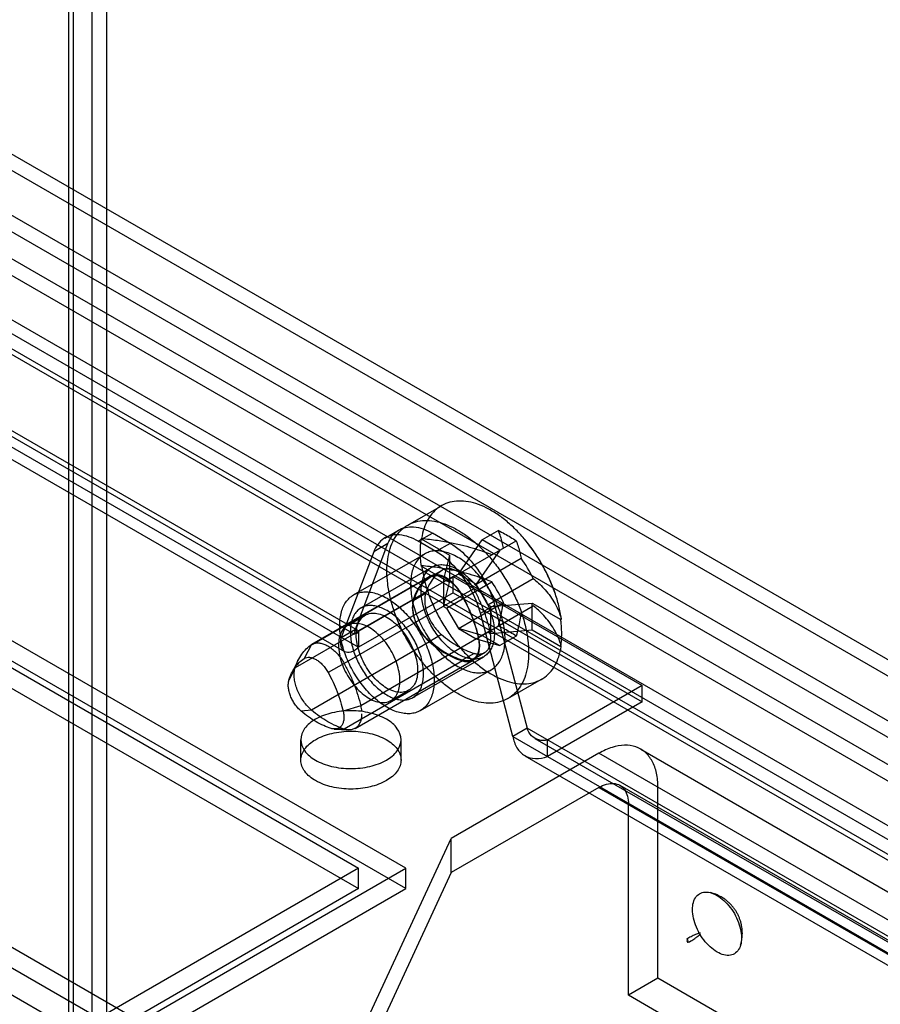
# Model space of a CAD drawing. Header units: millimetres. Extents: x 188 to 1028, y 131 to 1566.
# Tile 97 of 256: x 906 to 957, y 419 to 478. Entities that reach past the tile are written whole.
import ezdxf

# ---------------------------------------------------------------- set-up
doc = ezdxf.new("R2010")
doc.units = ezdxf.units.MM
doc.header["$LTSCALE"] = 110.325218
doc.layers.get('0').update_dxf_attribs({"linetype": 'CONTINUOUS'})

msp = doc.modelspace()

# ---------------------------------------------------------------- linework, layer by layer
at = {"color": 7, "linetype": 'CONTINUOUS'}
for p, q in [((909.938, 376.711), (909.938, 1253.389)), ((908.523, 377.527), (908.523, 1252.573)), ((908.816, 377.935), (908.816, 1252.165)), ((910.816, 377.935), (910.816, 1252.165)), ((1013.034, 397.154), (595.132, 638.424)), ((596.382, 638.548), (1012.516, 398.298)), ((595.132, 637.2), (1011.973, 396.542)), ((595.632, 637.249), (1011.766, 396.999)), ((1026.858, 396.276), (612.774, 635.342)), ((611.926, 634.852), (1026.009, 395.786)), ((1025.302, 394.561), (611.218, 633.627)), ((611.218, 632.647), (1025.302, 393.582)), ((624.936, 631.995), (992.351, 419.873)), ((624.088, 631.505), (991.502, 419.383)), ((1013.034, 360.411), (596.9, 600.661)), ((595.839, 600.049), (1011.973, 359.799)), ((1011.266, 358.574), (595.132, 598.824)), ((925.882, 441.672), (691.591, 576.937)), ((690.743, 576.448), (925.882, 440.693)), ((692.059, 576.329), (925.643, 441.473)), ((691.459, 575.29), (925.043, 440.433)), ((928.822, 448.012), (930.837, 449.175)), ((927.453, 447.239), (928.302, 447.729)), ((934.253, 447.689), (933.272, 447.123)), ((929.453, 447.041), (930.302, 447.531)), ((930.514, 446.429), (929.453, 447.041)), ((929.619, 447.19), (929.649, 447.208)), ((929.619, 447.19), (931.327, 446.204)), ((931.362, 446.919), (930.302, 447.531)), ((931.15, 444.673), (935.313, 447.077)), ((931.857, 445.081), (933.272, 447.123)), ((934.332, 446.51), (933.272, 447.123)), ((925.696, 441.78), (927.64, 446.906)), ((927.64, 446.906), (926.791, 446.416)), ((931.362, 446.919), (930.514, 446.429)), ((934.332, 446.51), (932.918, 444.469)), ((926.791, 446.416), (924.847, 441.29)), ((925.579, 443.83), (929.822, 446.28)), ((931.327, 446.204), (930.974, 444.775)), ((931.327, 446.204), (931.327, 444.571)), ((932.918, 444.469), (935.619, 446.028)), ((926.029, 443.051), (930.272, 445.5)), ((931.327, 444.571), (929.619, 445.557)), ((929.654, 445.578), (929.685, 445.595)), ((930.869, 445.301), (930.162, 444.893)), ((930.19, 444.91), (930.897, 445.318)), ((930.137, 444.935), (923.065, 440.853)), ((923.094, 440.87), (930.165, 444.953)), ((931.539, 444.938), (925.882, 441.672)), ((930.974, 444.775), (930.974, 443.142)), ((931.539, 444.938), (942.853, 438.406)), ((931.539, 443.959), (931.539, 444.938)), ((932.918, 444.469), (931.857, 445.081)), ((933.625, 443.244), (936.344, 444.814)), ((930.974, 443.142), (931.327, 444.571)), ((931.15, 443.04), (933.869, 444.61)), ((932.775, 444.201), (932.068, 443.793)), ((933.625, 443.244), (932.918, 444.469)), ((928.711, 427.466), (900.851, 443.551)), ((929.153, 443.537), (922.082, 439.454)), ((932.093, 443.806), (925.022, 439.723)), ((931.539, 443.959), (925.882, 440.693)), ((929.894, 443.914), (929.187, 443.505)), ((931.539, 443.959), (942.853, 437.427)), ((930.974, 443.142), (931.15, 443.04)), ((931.15, 443.04), (931.857, 441.815)), ((931.857, 441.815), (934.558, 443.375)), ((932.918, 441.203), (936.344, 443.181)), ((933.176, 442.73), (934.024, 443.22)), ((933.802, 443.142), (933.625, 443.244)), ((933.802, 443.142), (936.277, 443.346)), ((933.802, 441.509), (933.802, 443.142)), ((934.024, 443.22), (935.968, 435.849)), ((936.277, 443.346), (937.985, 442.36)), ((936.277, 441.713), (936.277, 443.346)), ((928.711, 426.241), (900.851, 442.326)), ((925.219, 442.005), (926.279, 442.618)), ((935.12, 435.36), (933.176, 442.73)), ((938.021, 442.38), (938.051, 442.398)), ((900.253, 442.263), (925.883, 427.466)), ((924.847, 441.29), (925.696, 441.78)), ((933.272, 441.407), (931.857, 441.815)), ((931.857, 441.815), (932.918, 441.203)), ((936.277, 441.713), (933.802, 441.509)), ((937.985, 440.727), (936.277, 441.713)), ((925.882, 441.672), (925.882, 440.693)), ((933.077, 441.272), (926.006, 437.189)), ((930.847, 441.458), (930.14, 441.05)), ((932.918, 441.203), (934.332, 440.795)), ((933.75, 441.688), (933.043, 441.279)), ((933.272, 441.407), (934.332, 440.795)), ((933.625, 441.611), (933.802, 441.509)), ((935.313, 441.361), (934.332, 440.795)), ((900.253, 441.038), (925.883, 426.241)), ((923.065, 440.853), (922.616, 440.016)), ((930.132, 441.015), (923.061, 436.933)), ((937.985, 440.727), (938.016, 440.745)), ((921.895, 439.189), (922.28, 439.951)), ((929.129, 437.681), (933.372, 440.131)), ((932.797, 440.332), (932.09, 439.924)), ((932.715, 439.965), (933.422, 440.374)), ((922.082, 439.454), (921.714, 438.733)), ((925.022, 439.723), (924.058, 439.184)), ((932.098, 439.88), (925.027, 435.797)), ((925.669, 435.84), (932.74, 439.922)), ((929.579, 436.902), (933.822, 439.351)), ((934.822, 437.619), (936.837, 438.783)), ((942.853, 438.406), (937.196, 435.141)), ((942.853, 437.427), (942.853, 438.406)), ((927.819, 437.502), (928.879, 438.114)), ((926.006, 437.189), (924.96, 436.859)), ((942.853, 437.427), (937.196, 434.161)), ((923.061, 436.933), (922.435, 436.875)), ((925.027, 435.797), (924.239, 435.833)), ((935.968, 435.849), (935.12, 435.36)), ((993.765, 402.481), (935.968, 435.849)), ((924.419, 435.8), (925.272, 435.752)), ((935.12, 435.36), (993.765, 401.501)), ((936.436, 435.241), (993.265, 402.432)), ((922.423, 433.936), (922.423, 435.161)), ((928.423, 433.936), (928.423, 435.161)), ((937.196, 434.161), (937.196, 435.141)), ((940.272, 434.345), (931.433, 429.242)), ((935.836, 434.202), (992.665, 401.393)), ((982.168, 410.156), (940.272, 434.345)), ((942.772, 434.592), (981.133, 412.445)), ((940.272, 432.303), (931.433, 427.2)), ((940.272, 432.303), (984.466, 406.788)), ((941.522, 432.427), (979.883, 410.28)), ((943.808, 420.872), (943.808, 432.303)), ((942.04, 419.852), (942.04, 431.283)), ((914.548, 392.859), (931.433, 429.242)), ((931.433, 427.2), (931.433, 429.242)), ((925.883, 427.466), (872.143, 396.439)), ((872.143, 394.806), (928.711, 427.466)), ((931.433, 427.2), (914.548, 390.818)), ((925.883, 426.241), (925.883, 427.466)), ((928.711, 426.241), (928.711, 427.466)), ((925.883, 426.241), (872.143, 395.215)), ((872.143, 393.582), (928.711, 426.241)), ((943.808, 420.872), (942.04, 419.852)), ((956.327, 413.645), (943.808, 420.872)), ((954.559, 412.624), (942.04, 419.852))]:
    msp.add_line(p, q, dxfattribs=at)
for centre, radius, start, end in [((928.18, 440.713), 10, 18.46448, 41.53522), ((925.69, 439.275), 12.008, 27.46911, 34.22182), ((923.745, 438.152), 12.008, 25.77846, 32.53116)]:
    msp.add_arc(centre, radius, start, end, dxfattribs=at)
for points, knots in [([(938.021, 442.38), (937.985, 442.646), (937.881, 443.184), (937.643, 443.988), (937.323, 444.791), (936.928, 445.577), (936.467, 446.328), (935.949, 447.029), (935.386, 447.665), (934.79, 448.221), (934.173, 448.687), (933.548, 449.052), (932.928, 449.308), (932.325, 449.449), (931.751, 449.47), (931.219, 449.369), (930.744, 449.145), (930.34, 448.803), (930.017, 448.356), (929.781, 447.816), (929.687, 447.419), (929.654, 447.211)], [0, 0, 0, 0, 0.059523, 0.121852, 0.18619, 0.251645, 0.317274, 0.382128, 0.445292, 0.505927, 0.563323, 0.616949, 0.666517, 0.712066, 0.754038, 0.793349, 0.831351, 0.869653, 0.909803, 0.953006, 1, 1, 1, 1]), ([(927.579, 445.265), (927.579, 445.5), (927.607, 445.952), (927.745, 446.59), (927.975, 447.146), (928.294, 447.607), (928.698, 447.962), (929.175, 448.197), (929.712, 448.305), (930.291, 448.288), (930.9, 448.148), (931.528, 447.891), (932.16, 447.522), (932.784, 447.05), (933.387, 446.485), (933.955, 445.84), (934.476, 445.128), (934.939, 444.365), (935.334, 443.569), (935.652, 442.755), (935.885, 441.941), (936.03, 441.145), (936.065, 440.62), (936.065, 440.366)], [0, 0, 0, 0, 0.046641, 0.089536, 0.128865, 0.165232, 0.199934, 0.234255, 0.269648, 0.307392, 0.348381, 0.39305, 0.441426, 0.493239, 0.547993, 0.605031, 0.663585, 0.722821, 0.781883, 0.839771, 0.895978, 0.949625, 1, 1, 1, 1]), ([(927.64, 446.906), (927.757, 447.214), (928.162, 447.799), (929.27, 448.012), (929.959, 447.729), (930.302, 447.531)], [0, 0, 0, 0, 0.315211, 0.62112, 1, 1, 1, 1]), ([(934.558, 446.641), (934.536, 446.753), (934.484, 446.983), (934.384, 447.334), (934.3, 447.57), (934.253, 447.689)], [0, 0, 0, 0, 0.31382, 0.647913, 1, 1, 1, 1]), ([(934.253, 447.689), (934.378, 447.627), (934.623, 447.5), (934.977, 447.296), (935.204, 447.151), (935.313, 447.077)], [0, 0, 0, 0, 0.342174, 0.675613, 1, 1, 1, 1]), ([(929.453, 447.041), (929.11, 447.239), (928.422, 447.522), (927.313, 447.31), (926.908, 446.724), (926.791, 446.416)], [0, 0, 0, 0, 0.378802, 0.684722, 1, 1, 1, 1]), ([(929.619, 447.19), (929.605, 447.107), (929.583, 446.936), (929.563, 446.675), (929.559, 446.498), (929.559, 446.408)], [0, 0, 0, 0, 0.323326, 0.656698, 1, 1, 1, 1]), ([(929.654, 447.211), (929.97, 447.183), (930.57, 447.114), (931.417, 446.969), (932.165, 446.799), (932.816, 446.618), (933.374, 446.433), (933.714, 446.305), (933.869, 446.243)], [0, 0, 0, 0, 0.2193, 0.417256, 0.593806, 0.749298, 0.884416, 1, 1, 1, 1]), ([(935.313, 447.077), (935.361, 446.957), (935.445, 446.722), (935.545, 446.371), (935.596, 446.14), (935.619, 446.028)], [0, 0, 0, 0, 0.352087, 0.686179, 1, 1, 1, 1]), ([(934.65, 441.183), (934.65, 441.336), (934.631, 441.653), (934.551, 442.134), (934.422, 442.627), (934.244, 443.124), (934.022, 443.615), (933.759, 444.091), (933.461, 444.544), (933.132, 444.965), (932.78, 445.346), (932.409, 445.682), (932.028, 445.964), (931.642, 446.189), (931.26, 446.351), (930.886, 446.449), (930.529, 446.478), (930.194, 446.439), (929.888, 446.33), (929.619, 446.153), (929.393, 445.912), (929.215, 445.614), (929.086, 445.264), (929.009, 444.87), (928.994, 444.592), (928.994, 444.449)], [0, 0, 0, 0, 0.045707, 0.094166, 0.144905, 0.197255, 0.250897, 0.305067, 0.359021, 0.412096, 0.463732, 0.51341, 0.56055, 0.604774, 0.645886, 0.683909, 0.719072, 0.751981, 0.783528, 0.814804, 0.846941, 0.880884, 0.917536, 0.95722, 1, 1, 1, 1]), ([(933.176, 442.73), (933.04, 443.245), (932.626, 444.241), (931.722, 445.513), (930.934, 446.186), (930.514, 446.429)], [0, 0, 0, 0, 0.343304, 0.687236, 1, 1, 1, 1]), ([(931.362, 446.919), (931.782, 446.676), (932.57, 446.003), (933.475, 444.731), (933.889, 443.735), (934.024, 443.22)], [0, 0, 0, 0, 0.312685, 0.656613, 1, 1, 1, 1]), ([(929.559, 446.408), (929.559, 446.316), (929.564, 446.128), (929.584, 445.845), (929.606, 445.654), (929.619, 445.557)], [0, 0, 0, 0, 0.324813, 0.658273, 1, 1, 1, 1]), ([(936.065, 440.366), (936.065, 440.131), (936.037, 439.679), (935.899, 439.041), (935.669, 438.485), (935.35, 438.024), (934.946, 437.67), (934.469, 437.435), (933.933, 437.326), (933.353, 437.343), (932.744, 437.483), (932.116, 437.74), (931.484, 438.109), (930.86, 438.581), (930.257, 439.146), (929.689, 439.791), (929.168, 440.503), (928.705, 441.266), (928.31, 442.063), (927.992, 442.877), (927.759, 443.69), (927.614, 444.486), (927.579, 445.011), (927.579, 445.265)], [0, 0, 0, 0, 0.046641, 0.089536, 0.128865, 0.165232, 0.199934, 0.234255, 0.269648, 0.307392, 0.348381, 0.39305, 0.441426, 0.493239, 0.547993, 0.605031, 0.663585, 0.722821, 0.781883, 0.839771, 0.895978, 0.949625, 1, 1, 1, 1]), ([(929.63, 444.081), (929.63, 444.203), (929.644, 444.436), (929.716, 444.766), (929.834, 445.053), (929.999, 445.291), (930.208, 445.474), (930.455, 445.596), (930.732, 445.652), (931.031, 445.643), (931.346, 445.571), (931.67, 445.438), (931.997, 445.247), (932.319, 445.003), (932.63, 444.712), (932.924, 444.378), (933.193, 444.011), (933.433, 443.616), (933.637, 443.205), (933.801, 442.784), (933.921, 442.363), (933.996, 441.952), (934.014, 441.681), (934.014, 441.55)], [0, 0, 0, 0, 0.046628, 0.089522, 0.12886, 0.165229, 0.199926, 0.234247, 0.269638, 0.307378, 0.348366, 0.393036, 0.441417, 0.493233, 0.547987, 0.60502, 0.66357, 0.722806, 0.781867, 0.839768, 0.895993, 0.949641, 1, 1, 1, 1]), ([(933.869, 444.61), (933.714, 444.672), (933.374, 444.8), (932.816, 444.985), (932.165, 445.166), (931.417, 445.336), (930.57, 445.481), (929.97, 445.55), (929.654, 445.578)], [0, 0, 0, 0, 0.115583, 0.250702, 0.406193, 0.582744, 0.7807, 1, 1, 1, 1]), ([(929.654, 445.578), (929.69, 445.313), (929.794, 444.774), (930.032, 443.97), (930.352, 443.167), (930.747, 442.381), (931.208, 441.63), (931.725, 440.929), (932.288, 440.293), (932.885, 439.737), (933.502, 439.271), (934.127, 438.907), (934.747, 438.651), (935.35, 438.509), (935.924, 438.488), (936.456, 438.589), (936.931, 438.814), (937.335, 439.155), (937.658, 439.602), (937.894, 440.142), (937.987, 440.539), (938.021, 440.747)], [0, 0, 0, 0, 0.059523, 0.121852, 0.18619, 0.251645, 0.317274, 0.382128, 0.445292, 0.505927, 0.563323, 0.616949, 0.666517, 0.712066, 0.754038, 0.793349, 0.831351, 0.869653, 0.909803, 0.953006, 1, 1, 1, 1]), ([(930.869, 445.301), (930.756, 445.227), (930.541, 445.054), (930.269, 444.731), (930.048, 444.346), (929.94, 444.063), (929.894, 443.914)], [0, 0, 0, 0, 0.233992, 0.475535, 0.729638, 1, 1, 1, 1]), ([(932.775, 444.201), (932.721, 444.299), (932.603, 444.487), (932.402, 444.744), (932.182, 444.969), (931.951, 445.153), (931.715, 445.291), (931.481, 445.379), (931.257, 445.414), (931.048, 445.391), (930.924, 445.336), (930.869, 445.301)], [0, 0, 0, 0, 0.138553, 0.274418, 0.404818, 0.527361, 0.640287, 0.742744, 0.835159, 0.919614, 1, 1, 1, 1]), ([(930.137, 444.935), (930.023, 444.861), (929.806, 444.687), (929.531, 444.361), (929.308, 443.973), (929.199, 443.687), (929.153, 443.537)], [0, 0, 0, 0, 0.233992, 0.475535, 0.729638, 1, 1, 1, 1]), ([(929.187, 443.505), (929.233, 443.654), (929.341, 443.938), (929.562, 444.322), (929.834, 444.646), (930.049, 444.819), (930.162, 444.893)], [0, 0, 0, 0, 0.270362, 0.524465, 0.766008, 1, 1, 1, 1]), ([(932.093, 443.806), (932.038, 443.906), (931.917, 444.099), (931.71, 444.364), (931.485, 444.594), (931.247, 444.784), (931.005, 444.926), (930.765, 445.016), (930.534, 445.051), (930.32, 445.028), (930.192, 444.972), (930.137, 444.935)], [0, 0, 0, 0, 0.138553, 0.274418, 0.404818, 0.527361, 0.640287, 0.742744, 0.835159, 0.919614, 1, 1, 1, 1]), ([(930.162, 444.893), (930.217, 444.928), (930.341, 444.983), (930.549, 445.005), (930.774, 444.971), (931.008, 444.883), (931.243, 444.745), (931.475, 444.56), (931.695, 444.336), (931.896, 444.078), (932.013, 443.89), (932.068, 443.793)], [0, 0, 0, 0, 0.080383, 0.164837, 0.25725, 0.359706, 0.472631, 0.595174, 0.725575, 0.861443, 1, 1, 1, 1]), ([(936.344, 444.814), (936.449, 444.727), (936.665, 444.537), (936.983, 444.217), (937.298, 443.843), (937.593, 443.413), (937.848, 442.923), (937.972, 442.567), (938.021, 442.38)], [0, 0, 0, 0, 0.136531, 0.287313, 0.45048, 0.624348, 0.807616, 1, 1, 1, 1]), ([(928.994, 444.449), (928.994, 444.295), (929.013, 443.978), (929.093, 443.497), (929.222, 443.004), (929.4, 442.508), (929.622, 442.017), (929.885, 441.54), (930.183, 441.087), (930.512, 440.666), (930.864, 440.285), (931.235, 439.95), (931.616, 439.667), (932.002, 439.442), (932.384, 439.28), (932.758, 439.182), (933.115, 439.153), (933.45, 439.192), (933.756, 439.301), (934.025, 439.479), (934.251, 439.719), (934.429, 440.018), (934.558, 440.367), (934.635, 440.761), (934.65, 441.039), (934.65, 441.183)], [0, 0, 0, 0, 0.045707, 0.094166, 0.144905, 0.197255, 0.250897, 0.305067, 0.359021, 0.412096, 0.463732, 0.51341, 0.56055, 0.604774, 0.645886, 0.683909, 0.719072, 0.751981, 0.783528, 0.814804, 0.846941, 0.880884, 0.917536, 0.95722, 1, 1, 1, 1]), ([(934.014, 441.55), (934.014, 441.429), (934, 441.195), (933.929, 440.866), (933.81, 440.578), (933.645, 440.34), (933.436, 440.157), (933.19, 440.035), (932.913, 439.979), (932.613, 439.988), (932.298, 440.06), (931.974, 440.193), (931.648, 440.384), (931.325, 440.628), (931.014, 440.92), (930.72, 441.253), (930.451, 441.621), (930.211, 442.015), (930.008, 442.426), (929.843, 442.847), (929.723, 443.268), (929.648, 443.679), (929.63, 443.95), (929.63, 444.081)], [0, 0, 0, 0, 0.046628, 0.089522, 0.12886, 0.165229, 0.199926, 0.234247, 0.269638, 0.307378, 0.348366, 0.393036, 0.441417, 0.493233, 0.547987, 0.60502, 0.66357, 0.722806, 0.781867, 0.839768, 0.895993, 0.949641, 1, 1, 1, 1]), ([(933.75, 441.688), (933.702, 441.9), (933.587, 442.327), (933.366, 442.96), (933.096, 443.589), (932.887, 443.999), (932.775, 444.201)], [0, 0, 0, 0, 0.241404, 0.489936, 0.743536, 1, 1, 1, 1]), ([(924.751, 441.999), (924.751, 442.143), (924.767, 442.42), (924.843, 442.813), (924.971, 443.162), (925.149, 443.46), (925.375, 443.702), (925.644, 443.879), (925.95, 443.989), (926.285, 444.029), (926.643, 443.999), (927.017, 443.902), (927.4, 443.739), (927.785, 443.515), (928.167, 443.232), (928.537, 442.898), (928.889, 442.517), (929.217, 442.096), (929.515, 441.644), (929.778, 441.168), (930, 440.678), (930.178, 440.181), (930.308, 439.687), (930.389, 439.204), (930.408, 438.887), (930.408, 438.733)], [0, 0, 0, 0, 0.042693, 0.08229, 0.118883, 0.152808, 0.184972, 0.216296, 0.247882, 0.280817, 0.316013, 0.354088, 0.395243, 0.439468, 0.486557, 0.536161, 0.587732, 0.64075, 0.694629, 0.748719, 0.802338, 0.854752, 0.905607, 0.954193, 1, 1, 1, 1]), ([(930.14, 441.05), (930.06, 441.117), (929.907, 441.266), (929.701, 441.517), (929.519, 441.794), (929.366, 442.089), (929.248, 442.392), (929.168, 442.694), (929.129, 442.985), (929.131, 443.257), (929.163, 443.427), (929.187, 443.505)], [0, 0, 0, 0, 0.113295, 0.231647, 0.352649, 0.473724, 0.5923, 0.705969, 0.812675, 0.91091, 1, 1, 1, 1]), ([(929.894, 443.914), (929.87, 443.835), (929.838, 443.665), (929.836, 443.394), (929.875, 443.102), (929.955, 442.801), (930.073, 442.498), (930.226, 442.203), (930.408, 441.925), (930.614, 441.674), (930.768, 441.526), (930.847, 441.458)], [0, 0, 0, 0, 0.089088, 0.18732, 0.294024, 0.407692, 0.526268, 0.647343, 0.768348, 0.886702, 1, 1, 1, 1]), ([(932.068, 443.793), (932.18, 443.59), (932.389, 443.181), (932.659, 442.552), (932.88, 441.919), (932.995, 441.492), (933.043, 441.279)], [0, 0, 0, 0, 0.256464, 0.510064, 0.758596, 1, 1, 1, 1]), ([(933.077, 441.272), (933.028, 441.486), (932.912, 441.916), (932.69, 442.555), (932.418, 443.189), (932.206, 443.602), (932.093, 443.806)], [0, 0, 0, 0, 0.241404, 0.489936, 0.743536, 1, 1, 1, 1]), ([(929.771, 439.101), (929.771, 439.231), (929.753, 439.502), (929.679, 439.912), (929.559, 440.332), (929.395, 440.752), (929.192, 441.164), (928.952, 441.559), (928.683, 441.927), (928.39, 442.26), (928.078, 442.552), (927.756, 442.797), (927.429, 442.987), (927.105, 443.121), (926.79, 443.193), (926.491, 443.203), (926.214, 443.147), (925.967, 443.026), (925.758, 442.843), (925.593, 442.605), (925.473, 442.318), (925.402, 441.987), (925.387, 441.753), (925.387, 441.632)], [0, 0, 0, 0, 0.050246, 0.10373, 0.159802, 0.217624, 0.276733, 0.336066, 0.394659, 0.451689, 0.506446, 0.558283, 0.606686, 0.651378, 0.692395, 0.73016, 0.76554, 0.799808, 0.834466, 0.870856, 0.910271, 0.953275, 1, 1, 1, 1]), ([(929.096, 443.123), (929.096, 443.019), (929.115, 442.804), (929.189, 442.479), (929.307, 442.15), (929.465, 441.829), (929.658, 441.525), (929.879, 441.25), (930.045, 441.088), (930.132, 441.015)], [0, 0, 0, 0, 0.129027, 0.267575, 0.413071, 0.562419, 0.712261, 0.859196, 1, 1, 1, 1]), ([(934.253, 441.973), (934.299, 442.143), (934.382, 442.469), (934.482, 442.936), (934.535, 443.234), (934.558, 443.375)], [0, 0, 0, 0, 0.368443, 0.701426, 1, 1, 1, 1]), ([(938.021, 440.747), (937.972, 440.934), (937.848, 441.29), (937.593, 441.78), (937.298, 442.21), (936.983, 442.584), (936.665, 442.904), (936.449, 443.094), (936.344, 443.181)], [0, 0, 0, 0, 0.192384, 0.375651, 0.549519, 0.712686, 0.863468, 1, 1, 1, 1]), ([(925.741, 441.428), (925.741, 441.707), (925.813, 442.235), (926.419, 442.793), (927.263, 442.715), (928.056, 442.207), (928.766, 441.39), (929.266, 440.393), (929.418, 439.656), (929.418, 439.305)], [0, 0, 0, 0, 0.129084, 0.2323, 0.3449, 0.489745, 0.66027, 0.837889, 1, 1, 1, 1]), ([(935.619, 442.762), (935.596, 442.621), (935.543, 442.324), (935.442, 441.856), (935.36, 441.531), (935.313, 441.361)], [0, 0, 0, 0, 0.298574, 0.631557, 1, 1, 1, 1]), ([(938.045, 441.509), (938.045, 441.602), (938.04, 441.789), (938.02, 442.073), (937.998, 442.264), (937.985, 442.36)], [0, 0, 0, 0, 0.324813, 0.658273, 1, 1, 1, 1]), ([(928.357, 438.692), (928.357, 439.042), (928.208, 439.772), (927.713, 440.765), (927.008, 441.583), (926.217, 442.097), (925.369, 442.185), (924.753, 441.628), (924.68, 441.096), (924.68, 440.815)], [0, 0, 0, 0, 0.161103, 0.336969, 0.507444, 0.652874, 0.766146, 0.870258, 1, 1, 1, 1]), ([(930.408, 438.733), (930.408, 438.59), (930.392, 438.313), (930.315, 437.919), (930.187, 437.57), (930.009, 437.272), (929.784, 437.031), (929.515, 436.853), (929.209, 436.743), (928.874, 436.703), (928.516, 436.733), (928.142, 436.83), (927.759, 436.993), (927.374, 437.218), (926.992, 437.5), (926.622, 437.835), (926.27, 438.216), (925.942, 438.636), (925.644, 439.088), (925.381, 439.564), (925.159, 440.055), (924.981, 440.551), (924.85, 441.046), (924.77, 441.528), (924.751, 441.845), (924.751, 441.999)], [0, 0, 0, 0, 0.042693, 0.08229, 0.118883, 0.152808, 0.184972, 0.216296, 0.247882, 0.280817, 0.316013, 0.354088, 0.395243, 0.439468, 0.486557, 0.536161, 0.587732, 0.64075, 0.694629, 0.748719, 0.802338, 0.854752, 0.905607, 0.954193, 1, 1, 1, 1]), ([(925.882, 441.672), (925.835, 441.597), (925.65, 441.316), (925.649, 441.691), (925.696, 441.78)], [0, 0, 0, 0, 0.467269, 1, 1, 1, 1]), ([(935.313, 441.361), (935.204, 441.436), (934.977, 441.581), (934.623, 441.785), (934.378, 441.912), (934.253, 441.973)], [0, 0, 0, 0, 0.324387, 0.657826, 1, 1, 1, 1]), ([(925.882, 440.693), (925.748, 440.573), (925.501, 440.385), (925.01, 440.366), (924.77, 440.8), (924.811, 441.111), (924.847, 441.29)], [0, 0, 0, 0, 0.293339, 0.497863, 0.702285, 1, 1, 1, 1]), ([(925.387, 441.632), (925.387, 441.501), (925.405, 441.231), (925.48, 440.82), (925.6, 440.401), (925.763, 439.98), (925.967, 439.568), (926.206, 439.174), (926.476, 438.805), (926.769, 438.472), (927.08, 438.18), (927.403, 437.936), (927.73, 437.745), (928.054, 437.611), (928.369, 437.539), (928.668, 437.53), (928.945, 437.585), (929.192, 437.706), (929.401, 437.889), (929.566, 438.127), (929.685, 438.415), (929.757, 438.745), (929.771, 438.979), (929.771, 439.101)], [0, 0, 0, 0, 0.050246, 0.10373, 0.159802, 0.217624, 0.276733, 0.336066, 0.394659, 0.451689, 0.506446, 0.558283, 0.606686, 0.651378, 0.692395, 0.73016, 0.76554, 0.799808, 0.834466, 0.870856, 0.910271, 0.953275, 1, 1, 1, 1]), ([(929.418, 439.305), (929.418, 439.025), (929.346, 438.498), (928.74, 437.94), (927.896, 438.017), (927.103, 438.526), (926.393, 439.343), (925.892, 440.34), (925.741, 441.076), (925.741, 441.428)], [0, 0, 0, 0, 0.129084, 0.2323, 0.3449, 0.489745, 0.66027, 0.837889, 1, 1, 1, 1]), ([(930.847, 441.458), (931.003, 441.326), (931.318, 441.079), (931.808, 440.762), (932.298, 440.509), (932.632, 440.383), (932.797, 440.332)], [0, 0, 0, 0, 0.270975, 0.528619, 0.771795, 1, 1, 1, 1]), ([(933.043, 441.279), (933.065, 441.182), (933.096, 440.992), (933.103, 440.715), (933.067, 440.466), (932.989, 440.25), (932.869, 440.076), (932.711, 439.951), (932.52, 439.882), (932.307, 439.872), (932.163, 439.902), (932.09, 439.924)], [0, 0, 0, 0, 0.143702, 0.276232, 0.396497, 0.504838, 0.603486, 0.696742, 0.79038, 0.890089, 1, 1, 1, 1]), ([(932.797, 440.332), (932.87, 440.31), (933.014, 440.281), (933.227, 440.291), (933.418, 440.359), (933.576, 440.484), (933.696, 440.658), (933.774, 440.874), (933.81, 441.124), (933.803, 441.4), (933.772, 441.59), (933.75, 441.688)], [0, 0, 0, 0, 0.109908, 0.209616, 0.303252, 0.396507, 0.495155, 0.603496, 0.723762, 0.856295, 1, 1, 1, 1]), ([(937.985, 440.727), (937.999, 440.811), (938.021, 440.981), (938.04, 441.242), (938.045, 441.419), (938.045, 441.509)], [0, 0, 0, 0, 0.323326, 0.656698, 1, 1, 1, 1]), ([(922.082, 439.454), (922.128, 439.604), (922.237, 439.89), (922.46, 440.278), (922.735, 440.604), (922.951, 440.779), (923.065, 440.853)], [0, 0, 0, 0, 0.270367, 0.524465, 0.766003, 1, 1, 1, 1]), ([(923.065, 440.853), (923.121, 440.889), (923.248, 440.945), (923.463, 440.969), (923.693, 440.934), (923.934, 440.843), (924.176, 440.701), (924.414, 440.512), (924.64, 440.281), (924.846, 440.016), (924.967, 439.823), (925.022, 439.723)], [0, 0, 0, 0, 0.080243, 0.164646, 0.257086, 0.359641, 0.47271, 0.595396, 0.725873, 0.861687, 1, 1, 1, 1]), ([(924.68, 440.815), (924.68, 440.466), (924.83, 439.735), (925.325, 438.743), (926.029, 437.925), (926.821, 437.411), (927.668, 437.323), (928.285, 437.879), (928.357, 438.411), (928.357, 438.692)], [0, 0, 0, 0, 0.161103, 0.336969, 0.507444, 0.652874, 0.766146, 0.870258, 1, 1, 1, 1]), ([(930.132, 441.015), (930.289, 440.881), (930.606, 440.633), (931.101, 440.313), (931.595, 440.058), (931.932, 439.93), (932.098, 439.88)], [0, 0, 0, 0, 0.270975, 0.528619, 0.771795, 1, 1, 1, 1]), ([(932.09, 439.924), (931.925, 439.974), (931.591, 440.101), (931.101, 440.353), (930.611, 440.671), (930.296, 440.917), (930.14, 441.05)], [0, 0, 0, 0, 0.228205, 0.471381, 0.729025, 1, 1, 1, 1]), ([(932.098, 439.88), (932.177, 439.855), (932.333, 439.824), (932.563, 439.84), (932.766, 439.924), (932.93, 440.07), (933.049, 440.272), (933.12, 440.518), (933.134, 440.698), (933.134, 440.792)], [0, 0, 0, 0, 0.149711, 0.284675, 0.411603, 0.539401, 0.676636, 0.829257, 1, 1, 1, 1]), ([(921.714, 438.733), (921.756, 438.871), (921.856, 439.133), (922.06, 439.489), (922.312, 439.788), (922.511, 439.948), (922.616, 440.016)], [0, 0, 0, 0, 0.270362, 0.524465, 0.766008, 1, 1, 1, 1]), ([(922.616, 440.016), (922.71, 440.078), (922.901, 440.114), (923.146, 440.056), (923.347, 439.962), (923.546, 439.821), (923.737, 439.64), (923.911, 439.426), (924.012, 439.267), (924.058, 439.184)], [0, 0, 0, 0, 0.184926, 0.292529, 0.413267, 0.546898, 0.691439, 0.843757, 1, 1, 1, 1]), ([(925.022, 439.723), (925.135, 439.519), (925.347, 439.106), (925.619, 438.472), (925.841, 437.834), (925.957, 437.403), (926.006, 437.189)], [0, 0, 0, 0, 0.256469, 0.510064, 0.758591, 1, 1, 1, 1]), ([(923.061, 436.933), (922.975, 437.006), (922.809, 437.167), (922.588, 437.442), (922.394, 437.746), (922.236, 438.068), (922.117, 438.397), (922.044, 438.722), (922.025, 438.937), (922.025, 439.04)], [0, 0, 0, 0, 0.140288, 0.287204, 0.437365, 0.587142, 0.732936, 0.871452, 1, 1, 1, 1]), ([(924.058, 439.184), (924.161, 438.997), (924.355, 438.618), (924.605, 438.036), (924.809, 437.45), (924.915, 437.055), (924.96, 436.859)], [0, 0, 0, 0, 0.256464, 0.510064, 0.758596, 1, 1, 1, 1]), ([(922.435, 436.875), (922.367, 436.932), (922.237, 437.061), (922.065, 437.279), (921.918, 437.52), (921.8, 437.775), (921.718, 438.033), (921.673, 438.284), (921.668, 438.518), (921.693, 438.666), (921.714, 438.733)], [0, 0, 0, 0, 0.127919, 0.261823, 0.398245, 0.533518, 0.664069, 0.786734, 0.899111, 1, 1, 1, 1]), ([(924.239, 435.833), (924.086, 435.88), (923.777, 435.997), (923.324, 436.23), (922.87, 436.524), (922.579, 436.752), (922.435, 436.875)], [0, 0, 0, 0, 0.228205, 0.471381, 0.729025, 1, 1, 1, 1]), ([(925.027, 435.797), (924.861, 435.848), (924.524, 435.976), (924.03, 436.23), (923.535, 436.55), (923.218, 436.799), (923.061, 436.933)], [0, 0, 0, 0, 0.22821, 0.471381, 0.72902, 1, 1, 1, 1]), ([(927.544, 433.936), (927.793, 434.08), (928.22, 434.408), (928.513, 435.16), (928.221, 435.911), (927.521, 436.456), (926.558, 436.81), (925.437, 436.935), (924.313, 436.816), (923.606, 436.562), (923.302, 436.386)], [0, 0, 0, 0, 0.114863, 0.207594, 0.29991, 0.413866, 0.552142, 0.705066, 0.859646, 1, 1, 1, 1]), ([(924.96, 436.859), (924.979, 436.776), (925.004, 436.616), (925.003, 436.384), (924.961, 436.18), (924.858, 435.961), (924.658, 435.812), (924.423, 435.791), (924.301, 435.814), (924.239, 435.833)], [0, 0, 0, 0, 0.161559, 0.308625, 0.440022, 0.55706, 0.765846, 0.876694, 1, 1, 1, 1]), ([(926.062, 436.709), (926.062, 436.615), (926.049, 436.437), (925.978, 436.19), (925.859, 435.988), (925.695, 435.841), (925.491, 435.758), (925.262, 435.742), (925.106, 435.773), (925.027, 435.797)], [0, 0, 0, 0, 0.170167, 0.322849, 0.460411, 0.588577, 0.715787, 0.850793, 1, 1, 1, 1]), ([(923.302, 436.386), (923.052, 436.242), (922.626, 435.915), (922.332, 435.162), (922.625, 434.411), (923.325, 433.866), (924.288, 433.512), (925.408, 433.387), (926.532, 433.506), (927.24, 433.761), (927.544, 433.936)], [0, 0, 0, 0, 0.114863, 0.207594, 0.29991, 0.413866, 0.552142, 0.705066, 0.859646, 1, 1, 1, 1]), ([(937.196, 435.141), (937.025, 435.105), (936.667, 435.096), (936.195, 435.369), (936.023, 435.684), (935.968, 435.849)], [0, 0, 0, 0, 0.337451, 0.662728, 1, 1, 1, 1]), ([(923.302, 435.161), (923.604, 435.336), (924.305, 435.589), (925.421, 435.71), (926.538, 435.59), (927.503, 435.24), (928.211, 434.699), (928.515, 433.947), (928.224, 433.186), (927.795, 432.856), (927.544, 432.712)], [0, 0, 0, 0, 0.139572, 0.292523, 0.444822, 0.583638, 0.698031, 0.791058, 0.8846, 1, 1, 1, 1]), ([(935.12, 435.36), (935.16, 435.12), (935.304, 434.667), (935.798, 434.151), (936.494, 433.972), (936.964, 434.074), (937.196, 434.161)], [0, 0, 0, 0, 0.261512, 0.497243, 0.734041, 1, 1, 1, 1]), ([(927.544, 432.712), (927.241, 432.537), (926.54, 432.284), (925.424, 432.163), (924.308, 432.283), (923.342, 432.632), (922.635, 433.174), (922.331, 433.926), (922.622, 434.687), (923.051, 435.017), (923.302, 435.161)], [0, 0, 0, 0, 0.139572, 0.292523, 0.444822, 0.583638, 0.698031, 0.791058, 0.8846, 1, 1, 1, 1]), ([(943.808, 432.303), (943.808, 432.592), (943.759, 433.136), (943.504, 433.869), (943.073, 434.43), (942.481, 434.771), (941.78, 434.864), (941.018, 434.719), (940.522, 434.489), (940.272, 434.345)], [0, 0, 0, 0, 0.165155, 0.309738, 0.43859, 0.561416, 0.690267, 0.834848, 1, 1, 1, 1]), ([(940.272, 432.303), (940.416, 432.387), (940.701, 432.514), (941.143, 432.57), (941.538, 432.454), (941.835, 432.17), (942.008, 431.76), (942.04, 431.449), (942.04, 431.283)], [0, 0, 0, 0, 0.190418, 0.353949, 0.499987, 0.646028, 0.809567, 1, 1, 1, 1]), ([(947.343, 422.441), (947.194, 422.527), (946.904, 422.749), (946.531, 423.166), (946.221, 423.656), (945.996, 424.183), (945.874, 424.707), (945.864, 425.192), (945.971, 425.603), (946.204, 425.909), (946.552, 426.056), (946.954, 426.024), (947.213, 425.911), (947.343, 425.836)], [0, 0, 0, 0, 0.099116, 0.20758, 0.319747, 0.430513, 0.534761, 0.627127, 0.706196, 0.774444, 0.84024, 0.913696, 1, 1, 1, 1]), ([(947.604, 425.74), (947.596, 425.745), (947.536, 425.779), (947.375, 425.862), (947.159, 425.944), (946.995, 425.99), (946.938, 426.004)], [0, 0, 0, 0, 0.03967, 0.287102, 0.756164, 1, 1, 1, 1]), ([(947.343, 425.836), (947.493, 425.749), (947.783, 425.528), (948.155, 425.111), (948.465, 424.621), (948.69, 424.094), (948.813, 423.57), (948.823, 423.085), (948.716, 422.674), (948.482, 422.368), (948.134, 422.221), (947.732, 422.253), (947.473, 422.366), (947.343, 422.441)], [0, 0, 0, 0, 0.099116, 0.20758, 0.319747, 0.430513, 0.534761, 0.627127, 0.706196, 0.774444, 0.84024, 0.913696, 1, 1, 1, 1]), ([(948.756, 422.855), (948.769, 422.898), (948.808, 423.046), (948.845, 423.255), (948.861, 423.483), (948.861, 423.663), (948.846, 423.846), (948.818, 424.03), (948.775, 424.214), (948.718, 424.397), (948.646, 424.577), (948.559, 424.756), (948.456, 424.929), (948.339, 425.095), (948.207, 425.254), (948.059, 425.405), (947.894, 425.547), (947.74, 425.658), (947.641, 425.719), (947.604, 425.74)], [0, 0, 0, 0, 0.039652, 0.137583, 0.189821, 0.243706, 0.298751, 0.354533, 0.410824, 0.467698, 0.525558, 0.585047, 0.645423, 0.705902, 0.767287, 0.830291, 0.895242, 0.961918, 1, 1, 1, 1]), ([(946.333, 423.584), (946.255, 423.583), (946.117, 423.513), (945.893, 423.418), (945.698, 423.313), (945.566, 423.24), (945.521, 423.213)], [0, 0, 0, 0, 0.259579, 0.495419, 0.823757, 1, 1, 1, 1]), ([(945.63, 423.023), (945.676, 423.049), (945.806, 423.126), (945.994, 423.243), (946.189, 423.389), (946.318, 423.474), (946.358, 423.541)], [0, 0, 0, 0, 0.176661, 0.504833, 0.740553, 1, 1, 1, 1])]:
    msp.add_open_spline(points, degree=3, knots=knots, dxfattribs=at)
for points in [[(929.153, 443.537), (929.127, 443.45), (929.103, 443.36), (929.103, 443.27)], [(933.134, 440.792), (933.134, 440.897), (933.131, 441.004), (933.108, 441.107)], [(922.025, 439.04), (922.025, 439.136), (922.023, 439.234), (922.051, 439.326)], [(926.006, 437.189), (926.03, 437.082), (926.056, 436.974), (926.056, 436.864)], [(945.575, 423.208), (945.524, 423.238), (945.524, 423.058), (945.575, 423.028)], [(945.575, 423.028), (945.627, 422.998), (945.627, 423.178), (945.575, 423.208)]]:
    msp.add_open_spline(points, degree=3, dxfattribs=at)

doc.saveas('drawing.dxf')
